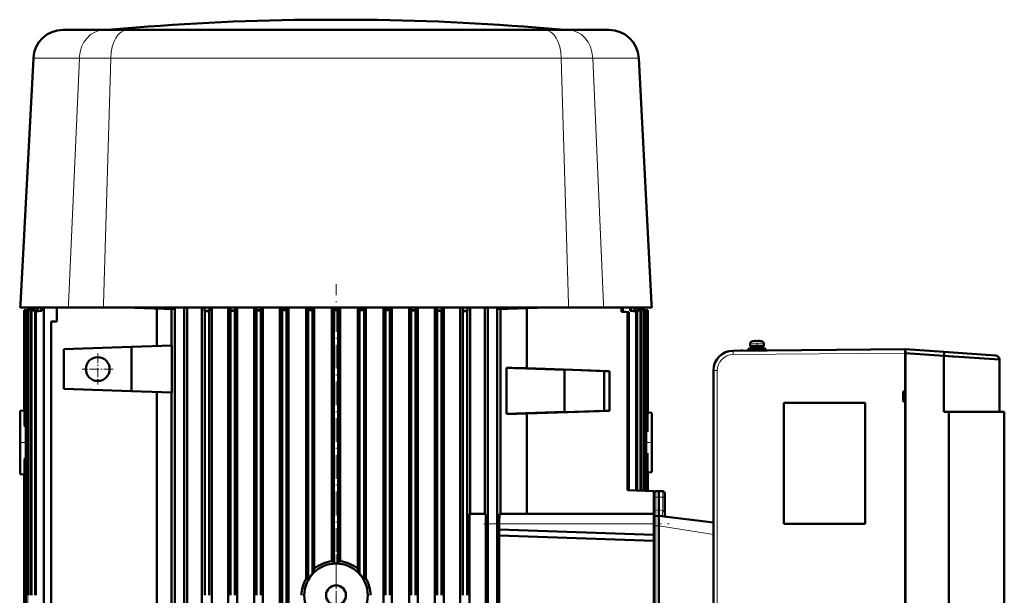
# Model space of a CAD drawing. Extents: x -2065 to 2446, y -2260 to 958.
# Tile 63 of 63: x 1677 to 2173, y 668 to 958. Entities that reach past the tile are written whole.
import ezdxf

# ---------------------------------------------------------------- set-up
doc = ezdxf.new("R2010")
doc.units = 0
doc.linetypes.add('DASHDOT', pattern=[18.5, 12, -3, 0.5, -3])

msp = doc.modelspace()

# ---------------------------------------------------------------- linework, layer by layer
at = {"color": 7, "lineweight": 50}
for p, q in [((1828.98, 957.66), (1821.17, 957.66)), ((1823.01, 957.66), (1821.17, 957.66)), ((1836.17, 957.66), (1823.01, 957.66)), ((1836.17, 957.66), (1828.98, 957.66)), ((1843.36, 957.66), (1836.17, 957.66)), ((1849.34, 957.66), (1836.17, 957.66)), ((1851.17, 957.66), (1843.36, 957.66)), ((1851.17, 957.66), (1849.34, 957.66)), ((1698.74, 952.54), (1698.75, 952.54)), ((1698.75, 952.54), (1698.77, 952.54)), ((1698.77, 952.54), (1698.86, 952.54)), ((1698.86, 952.54), (1698.95, 952.54)), ((1698.95, 952.54), (1699, 952.54)), ((1699, 952.54), (1699.24, 952.54)), ((1699.24, 952.54), (1703.16, 952.54)), ((1703.16, 952.54), (1703.5, 952.54)), ((1703.5, 952.54), (1719.17, 952.54)), ((1719.17, 952.54), (1719.36, 952.54)), ((1731.07, 952.54), (1719.36, 952.54)), ((1731.33, 952.54), (1731.07, 952.54)), ((1739.7, 952.54), (1731.33, 952.54)), ((1776.91, 952.54), (1739.7, 952.54)), ((1836.17, 952.54), (1776.91, 952.54)), ((1836.17, 952.54), (1836.93, 952.54)), ((1836.93, 952.54), (1841, 952.54)), ((1841, 952.54), (1842.6, 952.54)), ((1842.6, 952.54), (1851.1, 952.54)), ((1851.1, 952.54), (1884.54, 952.54)), ((1884.54, 952.54), (1892.8, 952.54)), ((1892.8, 952.54), (1895.7, 952.54)), ((1895.7, 952.54), (1906.29, 952.54)), ((1906.29, 952.54), (1907.85, 952.54)), ((1907.85, 952.54), (1940.98, 952.54)), ((1940.98, 952.54), (1941.27, 952.54)), ((1952.98, 952.54), (1941.27, 952.54)), ((1953.15, 952.54), (1952.98, 952.54)), ((1957.88, 952.54), (1953.15, 952.54)), ((1968.65, 952.54), (1957.88, 952.54)), ((1973.61, 952.54), (1968.65, 952.54)), ((1683.76, 938.33), (1677.26, 814.26)), ((1988.59, 938.33), (1995.09, 814.26)), ((1677.17, 812.66), (1677.26, 814.26)), ((1995.17, 812.66), (1995.09, 814.26)), ((1677.4, 812.66), (1677.17, 812.66)), ((1681.96, 812.66), (1677.4, 812.66)), ((1682.17, 811.66), (1679.17, 811.4)), ((1679.18, 811.4), (1679.17, 811.4)), ((1679.17, 811.4), (1679.17, 811.4)), ((1679.17, 811.4), (1679.17, 811.4)), ((1679.17, 811.4), (1679.17, 811.4)), ((1679.17, 811.4), (1679.17, 760.77)), ((1679.17, 811.4), (1679.17, 760.73)), ((1682.17, 811.66), (1679.18, 811.4)), ((1679.35, 811.38), (1682.35, 811.64)), ((1679.35, 811.38), (1679.35, 755.53)), ((1679.35, 811.38), (1679.38, 811.37)), ((1679.38, 811.37), (1679.39, 811.37)), ((1679.39, 811.37), (1679.42, 811.37)), ((1679.42, 811.37), (1682.43, 811.63)), ((1679.42, 811.37), (1679.42, 752.47)), ((1680.02, 811.29), (1680.02, 811.29)), ((1680.02, 811.29), (1680.03, 811.29)), ((1680.02, 511.7), (1680.02, 811.29)), ((1680.03, 811.29), (1680.04, 811.29)), ((1680.46, 811.31), (1681, 811.35)), ((1680.98, 811.39), (1682.95, 811.56)), ((1681, 811.35), (1683.11, 811.54)), ((1681.01, 811.16), (1684, 811.42)), ((1681.01, 811.16), (1681.01, 667.66)), ((1681.01, 811.16), (1681.12, 811.15)), ((1681.12, 811.15), (1681.23, 811.13)), ((1681.23, 811.13), (1684.25, 811.39)), ((1681.23, 811.13), (1681.23, 667.66)), ((1701.45, 812.66), (1681.96, 812.66)), ((1682.17, 812.66), (1682.17, 811.66)), ((1682.17, 812.66), (1682.17, 811.66)), ((1682.17, 811.66), (1682.17, 811.66)), ((1682.35, 812.66), (1682.35, 811.64)), ((1682.43, 811.63), (1682.35, 811.64)), ((1682.43, 812.66), (1682.43, 811.63)), ((1682.54, 810.98), (1685.53, 811.23)), ((1682.54, 810.98), (1682.54, 667.66)), ((1682.54, 810.98), (1682.69, 810.96)), ((1682.69, 810.96), (1682.85, 810.94)), ((1682.85, 810.94), (1685.87, 811.19)), ((1682.85, 810.94), (1682.85, 667.66)), ((1682.95, 812.66), (1682.95, 811.56)), ((1683.11, 811.54), (1682.95, 811.56)), ((1683.11, 812.66), (1683.11, 811.54)), ((1684, 812.66), (1684, 811.42)), ((1684.25, 811.39), (1684, 811.42)), ((1684.25, 812.66), (1684.25, 811.39)), ((1684.61, 810.75), (1687.61, 810.99)), ((1684.61, 810.75), (1684.61, 667.66)), ((1684.61, 810.75), (1685.02, 810.7)), ((1685.02, 810.7), (1688.06, 810.94)), ((1685.02, 810.7), (1685.02, 667.66)), ((1685.53, 812.66), (1685.53, 811.23)), ((1685.53, 811.23), (1685.87, 811.19)), ((1685.87, 812.66), (1685.87, 811.19)), ((1687.61, 812.66), (1687.61, 810.99)), ((1687.61, 810.99), (1688.06, 810.94)), ((1688.06, 812.66), (1688.06, 810.94)), ((1689.08, 498.66), (1689.08, 812.66)), ((1695.67, 812.66), (1695.67, 805.66)), ((1719.06, 812.66), (1701.45, 812.66)), ((1719.06, 812.66), (1836.17, 812.66)), ((1734.67, 812.52), (1730.67, 812.66)), ((1734.67, 812.66), (1734.67, 812.65)), ((1754.64, 811.97), (1734.67, 812.65)), ((1734.67, 812.52), (1734.67, 812.65)), ((1754.49, 811.83), (1734.67, 812.52)), ((1746.02, 812.13), (1746.02, 793.3)), ((1753.31, 811.87), (1753.31, 793.55)), ((1754.64, 811.97), (1754.49, 811.83)), ((1754.64, 812.66), (1754.64, 811.97)), ((1755.02, 496.66), (1755.02, 812.66)), ((1759.77, 496.66), (1759.77, 812.66)), ((1761.27, 519.52), (1761.27, 812.66)), ((1768.65, 519.52), (1768.65, 812.66)), ((1769.97, 812.66), (1769.97, 810.94)), ((1769.97, 810.94), (1772.38, 810.99)), ((1769.97, 810.94), (1770.07, 810.7)), ((1772.27, 810.75), (1770.07, 810.7)), ((1770.07, 810.7), (1770.07, 667.66)), ((1772.38, 810.99), (1772.27, 810.75)), ((1772.27, 810.75), (1772.27, 667.66)), ((1772.38, 812.66), (1772.38, 810.99)), ((1773.61, 519.52), (1773.61, 812.66)), ((1781.82, 812.66), (1781.82, 519.52)), ((1782.97, 812.66), (1782.97, 811.19)), ((1782.97, 811.19), (1785.38, 811.23)), ((1782.97, 811.19), (1783.07, 810.94)), ((1783.07, 810.94), (1784.17, 810.96)), ((1783.07, 810.94), (1783.07, 667.66)), ((1784.17, 810.96), (1785.27, 810.98)), ((1785.38, 811.23), (1785.27, 810.98)), ((1785.27, 810.98), (1785.27, 667.66)), ((1785.38, 812.66), (1785.38, 811.23)), ((1786.46, 519.52), (1786.46, 812.66)), ((1794.91, 812.66), (1794.91, 519.52)), ((1795.97, 812.66), (1795.97, 811.39)), ((1795.97, 811.39), (1798.38, 811.42)), ((1795.97, 811.39), (1796.07, 811.13)), ((1797.17, 811.15), (1796.07, 811.13)), ((1796.07, 811.13), (1796.07, 667.66)), ((1798.27, 811.16), (1797.17, 811.15)), ((1798.38, 811.42), (1798.27, 811.16)), ((1798.27, 811.16), (1798.27, 667.66)), ((1798.38, 812.66), (1798.38, 811.42)), ((1799.36, 519.52), (1799.36, 812.66)), ((1807.94, 519.52), (1807.94, 812.66)), ((1808.97, 812.66), (1808.97, 811.54)), ((1811.38, 811.56), (1808.97, 811.54)), ((1808.97, 811.54), (1809.07, 811.28)), ((1810.17, 811.29), (1809.07, 811.28)), ((1809.07, 811.28), (1809.07, 521.66)), ((1811.27, 811.3), (1810.17, 811.29)), ((1811.38, 811.56), (1811.27, 811.3)), ((1811.27, 811.3), (1811.27, 521.66)), ((1811.38, 812.66), (1811.38, 811.56)), ((1812.28, 519.52), (1812.28, 812.66)), ((1821.09, 676.19), (1821.09, 812.66)), ((1821.97, 812.66), (1821.97, 811.63)), ((1824.38, 811.64), (1821.97, 811.63)), ((1821.97, 811.63), (1822.07, 811.37)), ((1822.07, 811.37), (1822.07, 675.43)), ((1822.07, 811.37), (1823.17, 811.37)), ((1823.17, 811.37), (1824.27, 811.38)), ((1824.27, 811.38), (1824.38, 811.64)), ((1824.27, 811.38), (1824.27, 678.5)), ((1824.38, 812.66), (1824.38, 811.64)), ((1825.24, 681.08), (1825.24, 812.66)), ((1834.11, 684.83), (1834.11, 812.66)), ((1834.97, 812.66), (1834.97, 811.66)), ((1834.97, 811.66), (1835.07, 811.4)), ((1834.97, 811.66), (1837.38, 811.66)), ((1835.07, 811.4), (1835.07, 683.71)), ((1835.07, 811.4), (1836.17, 811.4)), ((1849.75, 812.66), (1836.17, 812.66)), ((1836.17, 811.4), (1837.27, 811.4)), ((1837.38, 811.66), (1837.27, 811.4)), ((1837.27, 811.4), (1837.27, 683.71)), ((1837.38, 812.66), (1837.38, 811.66)), ((1838.23, 684.83), (1838.23, 812.66)), ((1847.1, 681.08), (1847.1, 812.66)), ((1847.97, 812.66), (1847.97, 811.64)), ((1847.97, 811.64), (1848.07, 811.38)), ((1847.97, 811.64), (1850.38, 811.63)), ((1848.07, 811.38), (1848.07, 678.5)), ((1848.07, 811.38), (1849.17, 811.37)), ((1849.17, 811.37), (1850.27, 811.37)), ((1896.18, 812.66), (1849.75, 812.66)), ((1850.27, 811.37), (1850.38, 811.63)), ((1850.27, 811.37), (1850.27, 675.43)), ((1850.38, 812.66), (1850.38, 811.63)), ((1851.26, 676.19), (1851.26, 812.66)), ((1860.06, 519.52), (1860.06, 812.66)), ((1860.97, 812.66), (1860.97, 811.56)), ((1860.97, 811.56), (1861.07, 811.3)), ((1863.38, 811.54), (1860.97, 811.56)), ((1861.07, 811.3), (1861.07, 667.66)), ((1861.07, 811.3), (1862.17, 811.29)), ((1862.17, 811.29), (1863.27, 811.28)), ((1863.38, 811.54), (1863.27, 811.28)), ((1863.27, 811.28), (1863.27, 667.66)), ((1863.38, 812.66), (1863.38, 811.54)), ((1864.31, 519.52), (1864.31, 812.66)), ((1872.99, 519.52), (1872.99, 812.66)), ((1873.97, 812.66), (1873.97, 811.42)), ((1873.97, 811.42), (1874.07, 811.16)), ((1876.38, 811.39), (1873.97, 811.42)), ((1874.07, 811.16), (1874.07, 667.66)), ((1874.07, 811.16), (1875.17, 811.15)), ((1875.17, 811.15), (1876.27, 811.13)), ((1876.38, 811.39), (1876.27, 811.13)), ((1876.27, 811.13), (1876.27, 667.66)), ((1876.38, 812.66), (1876.38, 811.39)), ((1877.4, 519.52), (1877.4, 812.66)), ((1885.88, 519.52), (1885.88, 812.66)), ((1886.97, 812.66), (1886.97, 811.23)), ((1886.97, 811.23), (1887.07, 810.98)), ((1886.97, 811.23), (1889.38, 811.19)), ((1887.07, 810.98), (1887.07, 667.66)), ((1887.07, 810.98), (1888.18, 810.96)), ((1888.18, 810.96), (1889.27, 810.94)), ((1889.38, 811.19), (1889.27, 810.94)), ((1889.27, 810.94), (1889.27, 667.66)), ((1889.38, 812.66), (1889.38, 811.19)), ((1890.52, 519.52), (1890.52, 812.66)), ((1953.28, 812.66), (1896.18, 812.66)), ((1898.74, 519.52), (1898.74, 812.66)), ((1899.97, 812.66), (1899.97, 810.99)), ((1899.97, 810.99), (1900.07, 810.75)), ((1899.97, 810.99), (1902.38, 810.94)), ((1900.07, 810.75), (1900.07, 667.66)), ((1900.07, 810.75), (1902.27, 810.7)), ((1902.38, 810.94), (1902.27, 810.7)), ((1902.27, 810.7), (1902.27, 667.66)), ((1902.38, 812.66), (1902.38, 810.94)), ((1903.69, 812.66), (1903.69, 708.66)), ((1911.07, 708.66), (1911.07, 812.66)), ((1912.57, 496.66), (1912.57, 812.66)), ((1917.32, 496.66), (1917.32, 812.66)), ((1917.71, 811.83), (1917.71, 812.66)), ((1937.67, 812.52), (1917.71, 811.83)), ((1919.04, 811.87), (1919.04, 708.66)), ((1932.21, 812.33), (1932.21, 782.09)), ((1937.67, 812.66), (1937.67, 812.52)), ((1937.67, 812.52), (1941.67, 812.66)), ((1970.89, 812.66), (1953.28, 812.66)), ((1970.89, 812.66), (1978.43, 812.66)), ((1978.43, 812.66), (1983.94, 812.66)), ((1979.85, 812.66), (1979.85, 810.52)), ((1979.85, 810.52), (1980.51, 810.58)), ((1982.94, 810.29), (1979.85, 810.52)), ((1980.51, 812.66), (1980.51, 810.58)), ((1983.54, 810.34), (1980.51, 810.58)), ((1983.54, 810.34), (1982.94, 810.29)), ((1982.94, 810.29), (1982.94, 720.63)), ((1983.54, 810.34), (1983.54, 720.6)), ((1983.94, 812.66), (1994.94, 812.66)), ((1984.29, 812.66), (1984.29, 810.94)), ((1984.74, 810.99), (1984.29, 810.94)), ((1987.33, 810.7), (1984.29, 810.94)), ((1984.74, 812.66), (1984.74, 810.99)), ((1987.74, 810.75), (1984.74, 810.99)), ((1986.47, 812.66), (1986.47, 811.19)), ((1986.81, 811.23), (1986.47, 811.19)), ((1989.5, 810.94), (1986.47, 811.19)), ((1986.81, 812.66), (1986.81, 811.23)), ((1989.81, 810.98), (1986.81, 811.23)), ((1987.74, 810.75), (1987.33, 810.7)), ((1987.33, 810.7), (1987.33, 720.47)), ((1987.74, 810.75), (1987.74, 720.46)), ((1988.1, 812.66), (1988.1, 811.39)), ((1988.35, 811.42), (1988.1, 811.39)), ((1991.12, 811.13), (1988.1, 811.39)), ((1988.35, 812.66), (1988.35, 811.42)), ((1991.34, 811.16), (1988.35, 811.42)), ((1989.24, 812.66), (1989.24, 811.54)), ((1989.4, 811.56), (1989.24, 811.54)), ((1992.25, 811.28), (1989.24, 811.54)), ((1989.4, 812.66), (1989.4, 811.56)), ((1992.39, 811.3), (1989.4, 811.56)), ((1989.65, 810.96), (1989.5, 810.94)), ((1989.5, 810.94), (1989.5, 720.4)), ((1989.81, 810.98), (1989.65, 810.96)), ((1989.81, 810.98), (1989.81, 720.39)), ((1989.92, 812.66), (1989.92, 811.63)), ((1990, 811.64), (1989.92, 811.63)), ((1992.92, 811.37), (1989.92, 811.63)), ((1990, 812.66), (1990, 811.64)), ((1993, 811.38), (1990, 811.64)), ((1990.17, 812.66), (1990.17, 811.66)), ((1990.17, 812.66), (1990.17, 811.66)), ((1990.17, 811.66), (1990.17, 811.66)), ((1990.17, 811.66), (1993.17, 811.4)), ((1990.17, 811.66), (1993.17, 811.4)), ((1991.23, 811.15), (1991.12, 811.13)), ((1991.12, 811.13), (1991.12, 720.34)), ((1991.34, 811.16), (1991.23, 811.15)), ((1991.34, 811.16), (1991.34, 720.33)), ((1992.32, 811.29), (1992.25, 811.28)), ((1992.25, 811.28), (1992.25, 720.3)), ((1992.39, 811.3), (1992.32, 811.29)), ((1992.39, 811.3), (1992.39, 720.3)), ((1992.92, 811.37), (1992.92, 750.01)), ((1992.96, 811.37), (1992.92, 811.37)), ((1993, 811.38), (1992.96, 811.37)), ((1993, 811.38), (1993, 753.92)), ((1993.17, 811.4), (1993.17, 759.69)), ((1993.17, 811.4), (1993.17, 811.4)), ((1993.17, 811.4), (1993.17, 759.73)), ((1994.94, 812.66), (1995.17, 812.66)), ((1695.67, 805.66), (1692.67, 805.53)), ((1692.67, 805.53), (1692.67, 505.66)), ((1753.46, 793.56), (1733.17, 792.85)), ((1753.46, 769.77), (1753.46, 793.56)), ((2044.67, 793.16), (2044.67, 794.29)), ((2046.25, 795.69), (2046.24, 795.7)), ((2047.17, 795.84), (2047.28, 795.85)), ((2047.17, 795.84), (2047.28, 795.85)), ((2047.67, 795.69), (2047.67, 795.84)), ((2048.67, 795.69), (2048.67, 795.84)), ((2048.77, 795.87), (2048.84, 795.87)), ((2048.77, 795.87), (2048.84, 795.87)), ((2050.1, 795.7), (2050.09, 795.69)), ((2051.67, 793.16), (2051.67, 794.29)), ((2051.67, 793.16), (2051.67, 794.29)), ((1733.17, 792.85), (1699.17, 791.66)), ((1699.17, 771.66), (1699.17, 791.66)), ((1733.17, 770.48), (1733.17, 792.85)), ((2122.67, 791.66), (2036.09, 790.91)), ((2036.09, 790.91), (2038.11, 790.93)), ((2039.89, 790.94), (2041.07, 790.95)), ((2043.67, 791.86), (2048.17, 791.86)), ((2043.67, 791.86), (2043.67, 791.06)), ((2043.67, 791.06), (2048.17, 791.06)), ((2048.17, 793.16), (2044.67, 793.16)), ((2045.02, 793.06), (2048.17, 793.06)), ((2045.02, 793.06), (2045.02, 791.96)), ((2045.02, 791.96), (2048.17, 791.96)), ((2046.17, 793.06), (2046.17, 793.16)), ((2046.17, 791.86), (2046.17, 791.96)), ((2046.17, 791), (2046.17, 791.06)), ((2051.67, 793.16), (2048.17, 793.16)), ((2048.17, 793.06), (2051.32, 793.06)), ((2048.17, 791.96), (2051.32, 791.96)), ((2048.17, 791.86), (2052.67, 791.86)), ((2048.17, 791.06), (2052.67, 791.06)), ((2050.17, 793.06), (2050.17, 793.16)), ((2050.17, 793.06), (2050.17, 793.16)), ((2050.17, 791.86), (2050.17, 791.96)), ((2050.17, 791.86), (2050.17, 791.96)), ((2050.17, 791.03), (2050.17, 791.06)), ((2050.17, 791.03), (2050.17, 791.06)), ((2051.32, 793.06), (2051.32, 791.96)), ((2051.32, 793.06), (2051.32, 791.96)), ((2052.67, 791.86), (2052.67, 791.06)), ((2052.67, 791.86), (2052.67, 791.06)), ((2122.67, 791.66), (2122.67, 791.08)), ((2122.97, 791.16), (2122.67, 791.16)), ((2122.97, 791.16), (2122.67, 791.16)), ((2122.67, 789.67), (2122.67, 791.16)), ((2122.97, 791.16), (2122.67, 791.16)), ((2122.67, 789.67), (2122.67, 791.16)), ((2122.67, 791.08), (2122.67, 789.66)), ((2122.97, 789.67), (2122.67, 789.67)), ((2122.97, 789.67), (2122.67, 789.67)), ((2122.67, 517.66), (2122.67, 789.67)), ((2122.67, 517.66), (2122.67, 789.67)), ((2122.67, 789.66), (2122.67, 770.29)), ((2142.27, 790.29), (2122.97, 791.64)), ((2122.97, 791.64), (2142.27, 790.29)), ((2122.97, 791.64), (2122.97, 791.06)), ((2122.97, 791.64), (2122.97, 791.06)), ((2122.97, 791.64), (2142.27, 790.29)), ((2122.97, 791.06), (2122.97, 789.65)), ((2122.97, 791.06), (2122.97, 789.65)), ((2122.97, 789.69), (2122.97, 791.01)), ((2122.97, 789.65), (2142.27, 788.3)), ((2122.97, 789.65), (2142.27, 788.3)), ((2122.97, 789.65), (2122.97, 517.68)), ((2122.97, 789.65), (2122.97, 517.68)), ((2142.27, 790.29), (2168.31, 788.47)), ((2142.27, 790.29), (2168.31, 788.47)), ((2168.31, 788.47), (2142.27, 790.29)), ((2142.27, 788.3), (2142.27, 760.16)), ((2142.27, 788.3), (2170.17, 786.48)), ((2142.27, 788.3), (2170.17, 786.48)), ((2142.27, 788.3), (2142.27, 760.16)), ((2148.7, 787.88), (2142.27, 788.3)), ((2148.7, 787.88), (2142.27, 788.3)), ((2170.17, 786.48), (2168.76, 786.57)), ((2170.17, 786.48), (2168.76, 786.57)), ((2170.17, 786.48), (2170.17, 760.16)), ((2170.17, 786.48), (2170.17, 760.16)), ((2170.17, 786.48), (2170.17, 760.16)), ((1921.95, 782.24), (1951.17, 781.24)), ((1921.95, 782.24), (1921.95, 759.09)), ((1973.82, 780.66), (1932.21, 782.09)), ((1951.17, 781.35), (1951.17, 781.24)), ((1971.17, 780.66), (1951.17, 781.35)), ((1951.17, 781.24), (1951.17, 760.09)), ((1973.82, 780.66), (1971.17, 780.66)), ((1971.17, 760.66), (1971.17, 780.66)), ((1973.82, 760.66), (1973.82, 780.66)), ((2026.17, 780.91), (2026.17, 526.42)), ((1733.17, 770.48), (1699.17, 771.66)), ((1753.46, 769.77), (1733.17, 770.48)), ((1746.02, 770.03), (1746.02, 563.3)), ((1753.31, 769.77), (1753.31, 563.55)), ((2122.67, 770.29), (2121.67, 770.28)), ((2121.67, 770.28), (2121.67, 765.29)), ((2121.67, 769.79), (2122.67, 769.83)), ((2122.67, 770.29), (2122.67, 770.04)), ((2061.67, 764.66), (2061.7, 764.64)), ((2061.67, 764.66), (2061.67, 703.66)), ((2102.67, 764.66), (2061.67, 764.66)), ((2061.7, 764.64), (2061.7, 703.69)), ((2102.65, 764.64), (2061.7, 764.64)), ((2102.67, 764.66), (2102.65, 764.64)), ((2102.65, 703.69), (2102.65, 764.64)), ((2102.67, 703.66), (2102.67, 764.66)), ((2121.67, 765.74), (2122.67, 765.7)), ((2122.67, 765.29), (2121.67, 765.29)), ((2122.67, 765.52), (2122.67, 765.29)), ((2122.67, 765.29), (2122.67, 656.16)), ((1677.17, 760.66), (1679.17, 760.77)), ((1677.17, 728.66), (1677.17, 760.66)), ((1679.17, 760.77), (1679.17, 760.73)), ((1679.17, 760.73), (1679.35, 760.74)), ((1921.95, 759.09), (1951.17, 760.09)), ((1973.82, 760.66), (1932.21, 759.24)), ((1932.21, 759.24), (1932.21, 719.4)), ((1971.17, 760.66), (1951.17, 759.98)), ((1951.17, 759.98), (1951.17, 760.09)), ((1971.17, 760.66), (1973.82, 760.66)), ((1993.17, 759.69), (1993, 759.7)), ((1993.17, 759.73), (1995.17, 759.66)), ((1993.17, 759.72), (1993.17, 759.73)), ((1993.17, 759.69), (1993.17, 759.72)), ((1995.17, 744.66), (1995.17, 759.66)), ((2142.27, 760.16), (2170.17, 760.16)), ((2144.77, 760.16), (2142.27, 760.16)), ((2144.77, 760.16), (2142.27, 760.16)), ((2144.77, 760.16), (2144.77, 547.16)), ((2144.77, 760.16), (2172.67, 760.16)), ((2172.67, 760.16), (2144.77, 760.16)), ((2144.77, 760.16), (2144.77, 547.16)), ((2172.67, 760.16), (2170.17, 760.16)), ((2172.67, 760.16), (2172.67, 547.16)), ((2172.67, 749.16), (2172.67, 760.16)), ((2172.67, 760.16), (2172.67, 547.16)), ((1679.38, 754.19), (1679.35, 755.53)), ((1679.42, 752.47), (1679.38, 754.19)), ((1993, 753.92), (1992.96, 752.3)), ((1680.02, 752.5), (1679.42, 752.47)), ((1992.92, 750.01), (1992.39, 750.01)), ((2172.67, 747.66), (2172.67, 749.16)), ((1995.17, 729.66), (1995.17, 744.66)), ((2172.67, 748.51), (2172.67, 748.22)), ((2172.67, 748.22), (2172.67, 747.51)), ((2172.67, 652.79), (2172.67, 747.66)), ((2172.67, 731.86), (2172.67, 747.51)), ((1992.39, 739.32), (1992.92, 739.32)), ((1992.92, 739.32), (1992.92, 720.28)), ((1679.35, 733.8), (1679.38, 735.14)), ((1679.35, 733.8), (1679.35, 521.66)), ((1679.38, 735.14), (1679.42, 736.85)), ((1679.42, 736.85), (1679.42, 521.66)), ((1679.42, 736.85), (1680.02, 736.83)), ((1993, 735.41), (1993, 720.27)), ((1993, 729.63), (1993.17, 729.63)), ((1995.17, 729.66), (1993.17, 729.59)), ((1993.17, 729.63), (1993.17, 720.27)), ((1993.17, 729.59), (1993.17, 729.63)), ((1993.17, 729.59), (1993.17, 720.27)), ((2172.67, 731.86), (2172.67, 721.66)), ((2172.67, 721.66), (2172.67, 731.86)), ((2172.67, 731.86), (2172.67, 721.66)), ((1679.17, 728.56), (1677.17, 728.66)), ((1679.17, 728.6), (1679.17, 728.56)), ((1679.17, 728.6), (1679.17, 521.66)), ((1679.35, 728.59), (1679.17, 728.6)), ((1679.17, 728.56), (1679.17, 496.16)), ((1932.21, 719.4), (1932.21, 708.66)), ((1982.94, 720.63), (1996.17, 720.16)), ((1996.17, 720.16), (1996.17, 717.16)), ((1996.17, 717.12), (1996.17, 719.12)), ((1998.67, 720.16), (1997.15, 720.12)), ((1998.67, 720.16), (2000.7, 720.11)), ((1998.67, 720.16), (1998.67, 717.16)), ((2001.67, 719.11), (2001.67, 717.11)), ((2172.67, 721.66), (2172.67, 585.66)), ((2172.67, 585.66), (2172.67, 721.66)), ((2172.67, 721.66), (2172.67, 652.79)), ((1996.17, 708.66), (1996.17, 717.16)), ((1996.17, 710.62), (1996.17, 717.12)), ((1998.67, 717.16), (1998.67, 710.68)), ((2001.67, 717.11), (2001.67, 708.18)), ((1996.17, 710.62), (1996.17, 706.62)), ((1998.67, 710.66), (1998.67, 710.68)), ((1998.67, 708.32), (1998.67, 710.66)), ((1911.54, 708.66), (1903.4, 708.66)), ((1903.4, 708.66), (1903.4, 536.66)), ((1911.54, 708.66), (1911.54, 536.66)), ((1918.53, 708.66), (1996.17, 708.66)), ((1996.17, 703.66), (1996.17, 708.66)), ((1996.17, 702.62), (1996.17, 706.62)), ((1997.15, 707.62), (1998.67, 707.66)), ((1998.67, 708.32), (1998.67, 707.66)), ((1998.67, 702.68), (1998.67, 707.66)), ((2009.55, 706.33), (1998.67, 707.66)), ((2001.67, 708.18), (2001.68, 708.11)), ((2001.79, 707.69), (2001.79, 707.69)), ((2026.17, 704.29), (2009.55, 706.33)), ((1996.17, 698.16), (1918.27, 700.88)), ((1918.27, 700.88), (1918.27, 697.88)), ((1918.36, 700.88), (1918.36, 703.66)), ((1996.17, 698.16), (1996.17, 703.66)), ((1996.17, 542.7), (1996.17, 702.62)), ((1998.67, 702.66), (1998.67, 702.68)), ((1998.67, 542.66), (1998.67, 702.66)), ((2061.67, 703.66), (2061.7, 703.69)), ((2061.67, 703.66), (2102.67, 703.66)), ((2061.7, 703.69), (2102.65, 703.69)), ((2102.67, 703.66), (2102.65, 703.69)), ((1918.36, 697.79), (1918.27, 697.88)), ((1996.17, 695.16), (1918.27, 697.88)), ((1918.36, 547.6), (1918.36, 697.79)), ((1918.36, 697.79), (1996.17, 695.08)), ((1996.17, 695.16), (1996.17, 698.16)), ((1996.17, 695.16), (1996.17, 695.08)), ((1996.17, 550.25), (1996.17, 695.08)), ((1822.07, 675.43), (1821.09, 676.19)), ((1851.26, 676.19), (1850.27, 675.43))]:
    msp.add_line(p, q, dxfattribs=at)
at = {"color": 7, "lineweight": 18}
for p, q in [((1737.11, 952.65), (1723.29, 952.65)), ((1890.29, 952.65), (1737.11, 952.65)), ((1949.05, 952.65), (1890.29, 952.65)), ((1706.92, 938.33), (1683.76, 938.33)), ((1706.92, 938.33), (1701.52, 814.26)), ((1706.92, 938.33), (1722.73, 938.33)), ((1722.73, 938.33), (1719.11, 814.26)), ((1723.09, 938.33), (1722.73, 938.33)), ((1748.5, 938.33), (1723.09, 938.33)), ((1762.43, 938.33), (1748.5, 938.33)), ((1785.69, 938.33), (1762.43, 938.33)), ((1829.49, 938.33), (1785.69, 938.33)), ((1831.16, 938.33), (1829.49, 938.33)), ((1836.17, 938.33), (1831.16, 938.33)), ((1949.61, 938.33), (1836.17, 938.33)), ((1949.61, 938.33), (1953.24, 814.26)), ((1949.61, 938.33), (1965.42, 938.33)), ((1965.42, 938.33), (1970.82, 814.26)), ((1965.66, 938.33), (1965.42, 938.33)), ((1977.36, 938.33), (1965.66, 938.33)), ((1981.19, 938.33), (1977.36, 938.33)), ((1985.19, 938.33), (1981.19, 938.33)), ((1988.53, 938.33), (1985.19, 938.33)), ((1988.56, 938.33), (1988.53, 938.33)), ((1988.59, 938.33), (1988.56, 938.33)), ((1701.45, 812.66), (1701.52, 814.26)), ((1719.06, 812.66), (1719.11, 814.26)), ((1953.28, 812.66), (1953.24, 814.26)), ((1970.89, 812.66), (1970.82, 814.26)), ((1680.02, 667.66), (1680.02, 811.29)), ((1680.04, 667.66), (1680.04, 811.29)), ((1681, 497.13), (1681, 811.35)), ((1781.83, 812.66), (1781.83, 519.52)), ((1794.96, 812.66), (1794.96, 517.54)), ((1808.06, 519.52), (1808.06, 812.66)), ((2044.67, 794.29), (2045.62, 794.29)), ((2045.6, 795.54), (2046.3, 795.54)), ((2045.62, 794.29), (2048.17, 794.29)), ((2046.3, 795.54), (2048.17, 795.54)), ((2048.17, 795.54), (2050.05, 795.54)), ((2048.17, 794.29), (2050.72, 794.29)), ((2050.05, 795.54), (2050.74, 795.54)), ((2050.72, 794.29), (2051.67, 794.29)), ((2036.09, 790.91), (2036.08, 790.91)), ((2122.67, 789.66), (2036.09, 788.91)), ((2026.17, 780.91), (2028.16, 780.91)), ((2028.16, 780.91), (2028.16, 526.42)), ((1996.17, 717.12), (1997.15, 717.12)), ((1998.67, 717.16), (1997.15, 717.12)), ((1997.15, 717.12), (1997.15, 710.62)), ((1998.67, 717.16), (2000.7, 717.11)), ((2001.67, 717.11), (2000.7, 717.11)), ((2000.7, 710.43), (2000.7, 717.11)), ((1997.15, 710.62), (1996.17, 710.62)), ((1997.15, 710.62), (1998.67, 710.66)), ((1998.67, 710.68), (2000.7, 710.43)), ((2000.7, 710.43), (2001.06, 710.25)), ((1996.17, 703.66), (1918.36, 703.66)), ((1997.15, 702.62), (1996.17, 702.62)), ((1997.15, 702.62), (1998.67, 702.66)), ((1997.15, 542.7), (1997.15, 702.62)), ((2018.92, 699.48), (1998.67, 702.68)), ((2026.17, 698.34), (2018.92, 699.48))]:
    msp.add_line(p, q, dxfattribs=at)
at = {"color": 7, "linetype": 'DASHDOT', "lineweight": 18, "ltscale": 0.003079}
msp.add_line((1836.17, 952.66), (1836.17, 952.53), dxfattribs=at)
at = {"color": 7, "linetype": 'DASHDOT', "lineweight": 18}
for p, q in [((1836.17, 670.92), (1836.17, 824.46)), ((1910.57, 703.66), (2003.95, 703.66)), ((1836.17, 688.46), (1836.17, 646.86))]:
    msp.add_line(p, q, dxfattribs=at)
at = {"color": 7, "linetype": 'DASHDOT', "lineweight": 18, "ltscale": 0.00071106}
msp.add_line((2047.17, 795.87), (2047.17, 795.84), dxfattribs=at)
at = {"color": 7, "linetype": 'DASHDOT', "lineweight": 18, "ltscale": 0.098895}
msp.add_line((2048.17, 794.62), (2048.17, 790.67), dxfattribs=at)
at = {"color": 7, "linetype": 'DASHDOT', "lineweight": 18, "ltscale": 0.000717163}
msp.add_line((2049.17, 795.84), (2049.17, 795.87), dxfattribs=at)
at = {"color": 7, "linetype": 'DASHDOT', "lineweight": 18, "ltscale": 0.389999}
msp.add_line((1716.17, 789.46), (1716.17, 773.86), dxfattribs=at)
at = {"color": 7, "linetype": 'DASHDOT', "lineweight": 18, "ltscale": 0.390002}
msp.add_line((1723.97, 781.66), (1708.37, 781.66), dxfattribs=at)
at = {"color": 7, "linetype": 'DASHDOT', "lineweight": 18, "ltscale": 0.085394}
msp.add_line((1676.89, 744.66), (1680.3, 744.66), dxfattribs=at)
at = {"color": 7, "linetype": 'DASHDOT', "lineweight": 18, "ltscale": 0.083459}
msp.add_line((1995.45, 744.66), (1992.11, 744.66), dxfattribs=at)
at = {"color": 7, "lineweight": 50}
for points in [[(2047.67, 795.84), (2047.67, 795.85), (2047.67, 795.85), (2047.66, 795.85), (2047.65, 795.86), (2047.61, 795.86), (2047.51, 795.87)], [(2047.67, 795.84), (2047.67, 795.85), (2047.67, 795.85), (2047.66, 795.85), (2047.65, 795.86), (2047.61, 795.86), (2047.51, 795.87)], [(2048.84, 795.87), (2048.7, 795.86), (2048.68, 795.85), (2048.68, 795.85), (2048.67, 795.85), (2048.67, 795.84)], [(2048.67, 795.84), (2048.67, 795.85), (2048.68, 795.85), (2048.68, 795.85), (2048.69, 795.86), (2048.73, 795.86)], [(2001.68, 708.11), (2001.81, 707.87), (2001.98, 707.64), (2002.18, 707.45), (2002.4, 707.3), (2002.64, 707.2), (2002.88, 707.15)], [(2001.73, 707.78), (2001.91, 707.54), (2002.23, 707.3), (2002.6, 707.18)]]:
    msp.add_lwpolyline(points, dxfattribs=at)
at = {"color": 7, "lineweight": 18}
for points in [[(1997.15, 717.12), (1997.14, 719.81), (1997.14, 720.11), (1997.15, 720.12), (1997.15, 720.12)], [(2000.7, 720.11), (2000.7, 720.11), (2000.7, 720.09), (2000.71, 719.93), (2000.71, 718.83), (2000.7, 717.11)], [(1997.15, 710.62), (1997.14, 707.94), (1997.14, 707.66), (1997.15, 707.63), (1997.15, 707.62), (1997.15, 707.62)], [(2001.06, 710.25), (2001.1, 710.22), (2001.17, 710.11), (2001.22, 709.97)], [(2001.22, 709.97), (2001.29, 709.65), (2001.59, 708.4)], [(1997.15, 702.62), (1997.14, 707.1), (1997.14, 707.56), (1997.15, 707.62), (1997.15, 707.62)], [(2001.59, 708.4), (2001.66, 708.2), (2001.67, 708.18), (2001.67, 708.18)]]:
    msp.add_lwpolyline(points, dxfattribs=at)
at = {"color": 7, "lineweight": 50}
for centre, radius in [((1716.17, 781.66), 6), ((1836.17, 667.66), 16), ((1836.17, 667.66), 5)]:
    msp.add_circle(centre, radius, dxfattribs=at)
for centre, radius, start, end in [((1836.17, -292.25), 1250, 90.68756, 95.18106), ((1836.17, -292.25), 1250, 84.81894, 89.31243), ((1698.74, 937.54), 15, 90.0001, 176.9999), ((1721.04, 977.54), 25, 270, 275.1811), ((1951.31, 977.54), 25, 264.8189, 270), ((1973.61, 937.54), 15, 3, 90), ((1680.33, 809.5), 1.81, 94.0178, 100.016), ((1679.78, 818.63), 7.35, 272.0193, 275.3043), ((1684.91, 765.18), 46.37, 94.8545, 95.8189), ((2045.97, 794.29), 1.3, 106.6015, 180), ((2045.97, 794.29), 1.3, 106.6015, 180), ((2048.17, 786.91), 9, 102.3778, 106.6015), ((2048.17, 786.91), 9, 102.3778, 106.6015), ((2048.17, 786.91), 8.99, 96.3897, 102.3492), ((2048.17, 786.91), 8.99, 96.3897, 102.3492), ((2048.17, 786.91), 8.99, 96.3897, 102.3492), ((2048.17, 786.91), 8.99, 96.3897, 102.3492), ((2047.59, 792.33), 3.54, 91.321, 96.7259), ((2047.59, 792.33), 3.54, 91.321, 96.7259), ((2047.55, 793.11), 2.75, 90.9154, 94.1815), ((2047.55, 793.11), 2.75, 90.9154, 94.1815), ((2047.53, 794.86), 1.01, 84.9799, 91.407), ((2047.53, 794.86), 1.01, 84.9799, 91.407), ((2047.66, 795.84), 0.0101, 8.1573, 66.8676), ((2047.66, 795.84), 0.0101, 8.1573, 66.8677), ((2048.17, 785.79), 9.91, 87.107, 92.8907), ((2048.17, 785.8), 9.9, 87.1058, 92.8956), ((2048.17, 785.79), 9.91, 87.107, 92.8907), ((2048.17, 785.8), 9.9, 87.1058, 92.8956), ((2048.73, 795.73), 0.128, 91.7033, 114.5139), ((2048.8, 795.25), 0.613, 86.4288, 100.6202), ((2048.76, 792.33), 3.54, 83.2795, 88.6824), ((2048.8, 793.1), 2.77, 85.8621, 89.0691), ((2048.76, 792.33), 3.54, 83.2795, 88.6824), ((2048.8, 793.1), 2.77, 85.8621, 89.0691), ((2048.17, 786.91), 8.99, 77.6508, 83.6103), ((2048.17, 786.91), 8.99, 77.6501, 83.6109), ((2048.17, 786.91), 8.99, 77.6508, 83.6103), ((2048.17, 786.91), 8.99, 77.6501, 83.6109), ((2048.17, 786.91), 9, 73.3984, 77.6222), ((2048.17, 786.91), 9, 73.3984, 77.6222), ((2050.37, 794.29), 1.3, 360, 73.3984), ((2050.37, 794.29), 1.3, 0, 73.3984), ((2036.17, 780.91), 10, 90.5, 180), ((2036.15, 780.97), 9.94, 106.4375, 110.3224), ((2036.19, 780.85), 10.06, 107.8684, 110.2937), ((2168.17, 786.48), 2, 0, 86), ((2168.17, 786.48), 2, 360, 85.9997), ((2168.17, 786.48), 2, 360, 85.9995), ((2391.38, 744.65), 398.49, 178.8994, 179.2291), ((2391.78, 744.69), 398.89, 180.7711, 181.3332), ((1997.17, 719.12), 1, 91.5, 180), ((2000.67, 719.11), 1, 0, 88.5), ((1997.17, 706.62), 1, 91.5, 180), ((2002.67, 708.18), 0.999, 180.0029, 213.2308), ((1836.17, 667.59), 17.37, 96.7972, 128.9826), ((1776.93, 634.61), 76.1, 40.1821, 41.2907), ((1895.41, 634.61), 76.1, 138.7095, 139.8181), ((1836.18, 667.59), 17.37, 51.0174, 83.2028), ((1864.77, 664.76), 42.76, 157.5628, 161.2612), ((1836.17, 667.63), 16.12, 86.0861, 93.9139), ((1807.58, 664.76), 42.76, 18.7389, 22.4373), ((1836.08, 667.66), 17.25, 150.362, 179.9948), ((1836.16, 667.66), 16.09, 143.8188, 151.1055), ((1836.16, 667.66), 16.09, 137.6261, 143.8189), ((1836.19, 667.66), 16.09, 36.1811, 42.3739), ((1836.19, 667.66), 16.09, 28.8945, 36.1812), ((1836.26, 667.66), 17.25, 0.0052, 29.638)]:
    msp.add_arc(centre, radius, start, end, dxfattribs=at)
at = {"color": 7, "lineweight": 18}
msp.add_arc((2036.16, 780.91), 8, 90.4986, 180.0015, dxfattribs=at)
for centre, major_axis, ratio, start_param, end_param in [((1719.36, 937.54), (0, -15), 0.830538, 3.141551, 4.659957), ((1731.07, 937.54), (0, -15), 0.556945, 3.141588, 4.659994), ((1941.27, 937.54), (0, -15), 0.556959, 1.623191, 3.141597), ((1952.98, 937.54), (0, -15), 0.830548, 1.623229, 3.141634), ((2036.1, 788.91), (-0.02, 2), 0.008726, 0, 1.57072), ((2000.78, 710.43), (0.37, 2.98), 0.025982, 1.573986, 3.141593)]:
    msp.add_ellipse(centre, major_axis=major_axis, ratio=ratio, start_param=start_param, end_param=end_param, dxfattribs=at)
at = {"color": 7, "lineweight": 50}
for centre, major_axis, ratio, start_param, end_param in [((2142.13, 788.3), (-0.14, -2), 0.069587, 1.575662, 3.141583), ((2142.13, 788.3), (-0.14, -2), 0.069587, 1.575662, 3.141593), ((1836.34, 787.19), (-129.34, 4.52), 0.020149, 2.294855, 2.406458), ((1836.34, 754.14), (-129.34, -4.52), 0.020149, 3.876727, 3.988331), ((1918.53, 703.66), (0, -5), 0.034921, 3.141593, 4.712388)]:
    msp.add_ellipse(centre, major_axis=major_axis, ratio=ratio, start_param=start_param, end_param=end_param, dxfattribs=at)

doc.saveas('drawing.dxf')
